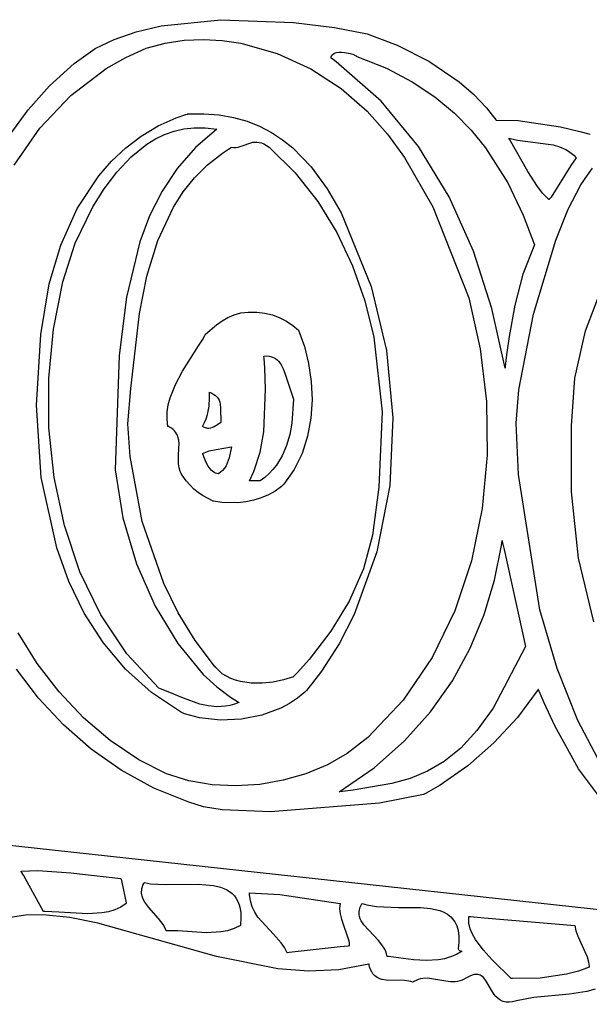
# Model space of a CAD drawing. Extents: x 21.3 to 51.6, y -34 to 34.1.
# Tile 73 of 117: x 39.5 to 40.6, y 6.1 to 7.9. Entities that reach past the tile are written whole.
import ezdxf

# ---------------------------------------------------------------- set-up
doc = ezdxf.new("R2010")
doc.units = 0

msp = doc.modelspace()

# ---------------------------------------------------------------- linework, layer by layer
at = {"layer": 'Layer 1', "color": 7, "linetype": 'CONTINUOUS'}
for p, q in [((39.79692, 7.915952), (39.906693, 7.927166)), ((39.906693, 7.927166), (40.039668, 7.922075)), ((40.039668, 7.922075), (40.11487, 7.912625)), ((39.710306, 7.890967), (39.750721, 7.905022)), ((39.750721, 7.905022), (39.79692, 7.915952)), ((40.11487, 7.912625), (40.175257, 7.901139)), ((39.67567, 7.874102), (39.710306, 7.890967)), ((39.769391, 7.87458), (39.804245, 7.883996)), ((39.804245, 7.883996), (39.839288, 7.88938)), ((39.839288, 7.88938), (39.874302, 7.891001)), ((39.874302, 7.891001), (39.909068, 7.889125)), ((39.909068, 7.889125), (39.943369, 7.884018)), ((39.943369, 7.884018), (40.009705, 7.865184)), ((40.175257, 7.901139), (40.230304, 7.880459)), ((39.636813, 7.846779), (39.67567, 7.874102)), ((39.731831, 7.857778), (39.769391, 7.87458)), ((40.114732, 7.865328), (40.116586, 7.866046)), ((40.116586, 7.866046), (40.118628, 7.866616)), ((40.118628, 7.866616), (40.123177, 7.867332)), ((40.123177, 7.867332), (40.128177, 7.867513)), ((40.128177, 7.867513), (40.133427, 7.867197)), ((40.133427, 7.867197), (40.143872, 7.865216)), ((40.230304, 7.880459), (40.288118, 7.851137)), ((39.695969, 7.837341), (39.731831, 7.857778)), ((40.009705, 7.865184), (40.071565, 7.836633)), ((40.10898, 7.857671), (40.109032, 7.858543)), ((40.109018, 7.856755), (40.10898, 7.857671)), ((40.109032, 7.858543), (40.109173, 7.85937)), ((40.109096, 7.856699), (40.109052, 7.85673)), ((40.109185, 7.856635), (40.109096, 7.856699)), ((40.109173, 7.85937), (40.109399, 7.860153)), ((40.109894, 7.856128), (40.109185, 7.856635)), ((40.109399, 7.860153), (40.109707, 7.860893)), ((40.109707, 7.860893), (40.110093, 7.86159)), ((40.112719, 7.854091), (40.109894, 7.856128)), ((40.110093, 7.86159), (40.110554, 7.862246)), ((40.110554, 7.862246), (40.111088, 7.86286)), ((40.111088, 7.86286), (40.111691, 7.863433)), ((40.111691, 7.863433), (40.113092, 7.864459)), ((40.118329, 7.84998), (40.112719, 7.854091)), ((40.113092, 7.864459), (40.114732, 7.865328)), ((40.200564, 7.777699), (40.118329, 7.84998)), ((40.143872, 7.865216), (40.148663, 7.863625)), ((40.148663, 7.863625), (40.152897, 7.861683)), ((40.152897, 7.861683), (40.154743, 7.860592)), ((40.154743, 7.860592), (40.155587, 7.860018)), ((40.155587, 7.860018), (40.155988, 7.859725)), ((40.155988, 7.859725), (40.156183, 7.859576)), ((40.156183, 7.859576), (40.156231, 7.859539)), ((40.156256, 7.859525), (40.210353, 7.83811)), ((40.288118, 7.851137), (40.344191, 7.812873)), ((39.591716, 7.805566), (39.636813, 7.846779)), ((39.630704, 7.787708), (39.695969, 7.837341)), ((40.071565, 7.836633), (40.127207, 7.800503)), ((40.210353, 7.83811), (40.257939, 7.813215)), ((40.257939, 7.813215), (40.299492, 7.785502)), ((40.344191, 7.812873), (40.370167, 7.790294)), ((39.55269, 7.761414), (39.591716, 7.805566)), ((40.127207, 7.800503), (40.174887, 7.758929)), ((39.574214, 7.728033), (39.630704, 7.787708)), ((40.26931, 7.694426), (40.200564, 7.777699)), ((40.299492, 7.785502), (40.335491, 7.75563)), ((40.370167, 7.790294), (40.394017, 7.765367)), ((39.519571, 7.716519), (39.55269, 7.761414)), ((40.174887, 7.758929), (40.21247, 7.71673)), ((40.394017, 7.765367), (40.404969, 7.752011)), ((39.791023, 7.731938), (39.824613, 7.746981)), ((39.824613, 7.746981), (39.842405, 7.753134)), ((39.842405, 7.753134), (39.844677, 7.753836)), ((39.844677, 7.753836), (39.844961, 7.753923)), ((39.844961, 7.753923), (39.845104, 7.753966)), ((39.845156, 7.753976), (39.87515, 7.75451)), ((39.87515, 7.75451), (39.903321, 7.752373)), ((39.903321, 7.752373), (39.929746, 7.747714)), ((39.929746, 7.747714), (39.954501, 7.740679)), ((39.954501, 7.740679), (39.977666, 7.731417)), ((40.335491, 7.75563), (40.366415, 7.724258)), ((40.404969, 7.752011), (40.410171, 7.745108)), ((40.410171, 7.745108), (40.411442, 7.743359)), ((40.411442, 7.743359), (40.411758, 7.74292)), ((40.411758, 7.74292), (40.411917, 7.742867)), ((40.411917, 7.742867), (40.452572, 7.74175)), ((40.452572, 7.74175), (40.530441, 7.73028)), ((39.526695, 7.660282), (39.574214, 7.728033)), ((39.760054, 7.713486), (39.791023, 7.731938)), ((39.803059, 7.716092), (39.82041, 7.72233)), ((39.82041, 7.72233), (39.838566, 7.726643)), ((39.838566, 7.726643), (39.857541, 7.728872)), ((39.857541, 7.728872), (39.877344, 7.728856)), ((39.899298, 7.726199), (39.859619, 7.692318)), ((39.877344, 7.728856), (39.899298, 7.726199)), ((39.977666, 7.731417), (39.999315, 7.720076)), ((40.366415, 7.724258), (40.392742, 7.692046)), ((40.530441, 7.73028), (40.565937, 7.721816)), ((40.565937, 7.721816), (40.58245, 7.717315)), ((39.731657, 7.691915), (39.760054, 7.713486)), ((39.770734, 7.698492), (39.786505, 7.708093)), ((39.786505, 7.708093), (39.803059, 7.716092)), ((39.999315, 7.720076), (40.019528, 7.706802)), ((40.019528, 7.706802), (40.03838, 7.691744)), ((40.21247, 7.71673), (40.243968, 7.674285)), ((40.435408, 7.709534), (40.451208, 7.705866)), ((40.435455, 7.709464), (40.435419, 7.709518)), ((40.435527, 7.709355), (40.435455, 7.709464)), ((40.436672, 7.707619), (40.435527, 7.709355)), ((40.470184, 7.648622), (40.436672, 7.707619)), ((40.451208, 7.705866), (40.48428, 7.701856)), ((40.58245, 7.717315), (40.584449, 7.716748)), ((39.705786, 7.667516), (39.731657, 7.691915)), ((39.7415, 7.67513), (39.770734, 7.698492)), ((39.859619, 7.692318), (39.826158, 7.654169)), ((39.90931, 7.682242), (39.924254, 7.691995)), ((39.924254, 7.691995), (39.925219, 7.692581)), ((39.925219, 7.692581), (39.92546, 7.692728)), ((39.92546, 7.692728), (39.925581, 7.692801)), ((39.925581, 7.692801), (39.925642, 7.692837)), ((39.925689, 7.692864), (39.929952, 7.692439)), ((39.929952, 7.692439), (39.934059, 7.692622)), ((39.934059, 7.692622), (39.938043, 7.693295)), ((39.938043, 7.693295), (39.945774, 7.695654)), ((39.945774, 7.695654), (39.961205, 7.701166)), ((39.961205, 7.701166), (39.964877, 7.701971)), ((39.964877, 7.701971), (39.968662, 7.702424)), ((39.968662, 7.702424), (39.972585, 7.702438)), ((39.972585, 7.702438), (39.97667, 7.701925)), ((39.97667, 7.701925), (39.980943, 7.700799)), ((39.980943, 7.700799), (39.985428, 7.698971)), ((39.985428, 7.698971), (39.990149, 7.696356)), ((39.990149, 7.696356), (39.995132, 7.692865)), ((39.995132, 7.692865), (40.042995, 7.645772)), ((40.03838, 7.691744), (40.072312, 7.656865)), ((40.32552, 7.601956), (40.26931, 7.694426)), ((40.392742, 7.692046), (40.433521, 7.627743)), ((40.48428, 7.701856), (40.516739, 7.697125)), ((40.516739, 7.697125), (40.52863, 7.693726)), ((40.52863, 7.693726), (40.539765, 7.688891)), ((40.539765, 7.688891), (40.54499, 7.685818)), ((40.54499, 7.685818), (40.549956, 7.682246)), ((39.682392, 7.640579), (39.705786, 7.667516)), ((39.715269, 7.647295), (39.7415, 7.67513)), ((39.882072, 7.660768), (39.90931, 7.682242)), ((40.243968, 7.674285), (40.295716, 7.583606)), ((40.559018, 7.67342), (40.549089, 7.659626)), ((40.549956, 7.682246), (40.55464, 7.678129)), ((40.55464, 7.678129), (40.559018, 7.67342)), ((39.826158, 7.654169), (39.798364, 7.612264)), ((39.858164, 7.636871), (39.882072, 7.660768)), ((40.072312, 7.656865), (40.101729, 7.61662)), ((40.549089, 7.659626), (40.513028, 7.60152)), ((40.579672, 7.641857), (40.589124, 7.65471)), ((39.642847, 7.580248), (39.682392, 7.640579)), ((39.691951, 7.616276), (39.715269, 7.647295)), ((39.837338, 7.610794), (39.858164, 7.636871)), ((40.042995, 7.645772), (40.084329, 7.593276)), ((40.487884, 7.620603), (40.470184, 7.648622)), ((40.567438, 7.62369), (40.579672, 7.641857)), ((39.671457, 7.583362), (39.691951, 7.616276)), ((40.101729, 7.61662), (40.127249, 7.57219)), ((40.433521, 7.627743), (40.461658, 7.567998)), ((40.49789, 7.608099), (40.487884, 7.620603)), ((40.544545, 7.579117), (40.567438, 7.62369)), ((39.798364, 7.612264), (39.775691, 7.567115)), ((39.819346, 7.582781), (39.837338, 7.610794)), ((40.370146, 7.502084), (40.32552, 7.601956)), ((40.509017, 7.597031), (40.49789, 7.608099)), ((40.509083, 7.597099), (40.509034, 7.597047)), ((40.509278, 7.597307), (40.509083, 7.597099)), ((40.51005, 7.598141), (40.509278, 7.597307)), ((40.513028, 7.60152), (40.51005, 7.598141)), ((39.61264, 7.513245), (39.642847, 7.580248)), ((39.63858, 7.516999), (39.671457, 7.583362)), ((39.790877, 7.521921), (39.819346, 7.582781)), ((40.084329, 7.593276), (40.119273, 7.536125)), ((40.295716, 7.583606), (40.361798, 7.416475)), ((40.521566, 7.522085), (40.544545, 7.579117)), ((39.775691, 7.567115), (39.757588, 7.519236)), ((40.127249, 7.57219), (40.182632, 7.43731)), ((40.461658, 7.567998), (40.482632, 7.513699)), ((40.119273, 7.536125), (40.147964, 7.475067)), ((39.591389, 7.44189), (39.61264, 7.513245)), ((39.616326, 7.44587), (39.63858, 7.516999)), ((39.757588, 7.519236), (39.732903, 7.417336)), ((39.770777, 7.456239), (39.790877, 7.521921)), ((40.482632, 7.513699), (40.461277, 7.459771)), ((40.480333, 7.386203), (40.521566, 7.522085)), ((40.404142, 7.396608), (40.370146, 7.502084)), ((40.147964, 7.475067), (40.17054, 7.41085)), ((39.757069, 7.387683), (39.770777, 7.456239)), ((40.461277, 7.459771), (40.446173, 7.403109)), ((39.575578, 7.349004), (39.591389, 7.44189)), ((39.598955, 7.358723), (39.616326, 7.44587)), ((40.182632, 7.43731), (40.210872, 7.319371)), ((40.576218, 7.355956), (40.61133, 7.44859)), ((39.732903, 7.417336), (39.719924, 7.310665)), ((40.361798, 7.416475), (40.382945, 7.322999)), ((40.17054, 7.41085), (40.187137, 7.344223)), ((40.428461, 7.287322), (40.404142, 7.396608)), ((40.446173, 7.403109), (40.435755, 7.345144)), ((39.740907, 7.249744), (39.757069, 7.387683)), ((39.908607, 7.374047), (39.919229, 7.380294)), ((39.919229, 7.380294), (39.930588, 7.385216)), ((39.930588, 7.385216), (39.942956, 7.388567)), ((39.942956, 7.388567), (39.956646, 7.390118)), ((39.956646, 7.390118), (39.972329, 7.390259)), ((39.972329, 7.390259), (39.98718, 7.388497)), ((39.98718, 7.388497), (40.001225, 7.384977)), ((40.001225, 7.384977), (40.014488, 7.379848)), ((40.014488, 7.379848), (40.026993, 7.373258)), ((40.4537, 7.247163), (40.480333, 7.386203)), ((39.878468, 7.349814), (39.898454, 7.366722)), ((39.898454, 7.366722), (39.908607, 7.374047)), ((40.026993, 7.373258), (40.038483, 7.365563)), ((40.038483, 7.365563), (40.049298, 7.356754)), ((39.567629, 7.219277), (39.575578, 7.349004)), ((39.590336, 7.268652), (39.598955, 7.358723)), ((39.872468, 7.33925), (39.875699, 7.344821)), ((39.875699, 7.344821), (39.877252, 7.347594)), ((39.877252, 7.347594), (39.878012, 7.348978)), ((39.878012, 7.348978), (39.878387, 7.349669)), ((39.878387, 7.349669), (39.878434, 7.349755)), ((39.878434, 7.349755), (39.878457, 7.349799)), ((40.049298, 7.356754), (40.059855, 7.32722)), ((40.187137, 7.344223), (40.202945, 7.206732)), ((40.435755, 7.345144), (40.431816, 7.316121)), ((40.556682, 7.268668), (40.576218, 7.355956)), ((39.836175, 7.281566), (39.865592, 7.328006)), ((39.865592, 7.328006), (39.872468, 7.33925)), ((40.059855, 7.32722), (40.067647, 7.295592)), ((39.719924, 7.310665), (39.712514, 7.100584)), ((39.985408, 7.309534), (39.990465, 7.309594)), ((39.985434, 7.309174), (39.985413, 7.309462)), ((39.985519, 7.30802), (39.985434, 7.309174)), ((39.985688, 7.305707), (39.985519, 7.30802)), ((39.986941, 7.28695), (39.985688, 7.305707)), ((39.990465, 7.309594), (39.995075, 7.309115)), ((39.995075, 7.309115), (39.999264, 7.308132)), ((39.999264, 7.308132), (40.003061, 7.306679)), ((40.003061, 7.306679), (40.006492, 7.30479)), ((40.210872, 7.319371), (40.22236, 7.196111)), ((40.382945, 7.322999), (40.394261, 7.226103)), ((40.431816, 7.316121), (40.430079, 7.301678)), ((40.006492, 7.30479), (40.009585, 7.3025)), ((40.009585, 7.3025), (40.012368, 7.299842)), ((40.012368, 7.299842), (40.014867, 7.296852)), ((40.014867, 7.296852), (40.017112, 7.293564)), ((40.017112, 7.293564), (40.020944, 7.286229)), ((40.067647, 7.295592), (40.072402, 7.262569)), ((40.428475, 7.287421), (40.428469, 7.287365)), ((40.428487, 7.287533), (40.428475, 7.287421)), ((40.428512, 7.287757), (40.428487, 7.287533)), ((40.428561, 7.288205), (40.428512, 7.287757)), ((40.428659, 7.289101), (40.428561, 7.288205)), ((40.428857, 7.290893), (40.428659, 7.289101)), ((40.429257, 7.294483), (40.428857, 7.290893)), ((40.430079, 7.301678), (40.429257, 7.294483)), ((39.823068, 7.25738), (39.836175, 7.281566)), ((39.988582, 7.248436), (39.986941, 7.28695)), ((40.020944, 7.286229), (40.024085, 7.278114)), ((40.024085, 7.278114), (40.039577, 7.230365)), ((39.590674, 7.177365), (39.590336, 7.268652)), ((39.813126, 7.232486), (39.823068, 7.25738)), ((40.072402, 7.262569), (40.073847, 7.228847)), ((40.550296, 7.181106), (40.556682, 7.268668)), ((39.735656, 7.184763), (39.740907, 7.249744)), ((39.884917, 7.217398), (39.885735, 7.233555)), ((39.885408, 7.242865), (39.889904, 7.241159)), ((39.885414, 7.242759), (39.88541, 7.242823)), ((39.885475, 7.241735), (39.885414, 7.242759)), ((39.885735, 7.233555), (39.885475, 7.241735)), ((39.889904, 7.241159), (39.893704, 7.239128)), ((39.893704, 7.239128), (39.896864, 7.236794)), ((39.896864, 7.236794), (39.899443, 7.234178)), ((39.899443, 7.234178), (39.901499, 7.231301)), ((39.985198, 7.170479), (39.988582, 7.248436)), ((40.44897, 7.186183), (40.4537, 7.247163)), ((39.576566, 7.086429), (39.567629, 7.219277)), ((39.807918, 7.206834), (39.809832, 7.219758)), ((39.809832, 7.219758), (39.813126, 7.232486)), ((39.882007, 7.201824), (39.884917, 7.217398)), ((39.901499, 7.231301), (39.90309, 7.228185)), ((39.90309, 7.228185), (39.904274, 7.224849)), ((39.904274, 7.224849), (39.905109, 7.221317)), ((39.905109, 7.221317), (39.905963, 7.213746)), ((40.039577, 7.230365), (40.036864, 7.186225)), ((40.073847, 7.228847), (40.07171, 7.195126)), ((40.394261, 7.226103), (40.395483, 7.127653)), ((39.807581, 7.193708), (39.807918, 7.206834)), ((39.879652, 7.194371), (39.882007, 7.201824)), ((39.905963, 7.213746), (39.906242, 7.18731)), ((40.202945, 7.206732), (40.196488, 7.068581)), ((39.739994, 7.124678), (39.735656, 7.184763)), ((39.809016, 7.180374), (39.807581, 7.193708)), ((39.80911, 7.180325), (39.809045, 7.180353)), ((39.80924, 7.180269), (39.80911, 7.180325)), ((39.810261, 7.179812), (39.80924, 7.180269)), ((39.812204, 7.17886), (39.810261, 7.179812)), ((39.815704, 7.176813), (39.812204, 7.17886)), ((39.872908, 7.180365), (39.876634, 7.187202)), ((39.873022, 7.180268), (39.872936, 7.18034)), ((39.873367, 7.179985), (39.873022, 7.180268)), ((39.874778, 7.178978), (39.873367, 7.179985)), ((39.876237, 7.17816), (39.874778, 7.178978)), ((39.876634, 7.187202), (39.879652, 7.194371)), ((39.893986, 7.179252), (39.890682, 7.177936)), ((39.900388, 7.182859), (39.893986, 7.179252)), ((39.906242, 7.18731), (39.900388, 7.182859)), ((40.036864, 7.186225), (40.033058, 7.165082)), ((40.07171, 7.195126), (40.065717, 7.162102)), ((40.22236, 7.196111), (40.216618, 7.071566)), ((40.452897, 7.09177), (40.44897, 7.186183)), ((40.550587, 7.05997), (40.550296, 7.181106)), ((39.600176, 7.086571), (39.590674, 7.177365)), ((39.818719, 7.174582), (39.815704, 7.176813)), ((39.821282, 7.172177), (39.818719, 7.174582)), ((39.823429, 7.16961), (39.821282, 7.172177)), ((39.825191, 7.166891), (39.823429, 7.16961)), ((39.826603, 7.164031), (39.825191, 7.166891)), ((39.827699, 7.161041), (39.826603, 7.164031)), ((39.829078, 7.154712), (39.827699, 7.161041)), ((39.877739, 7.177524), (39.876237, 7.17816)), ((39.879279, 7.177061), (39.877739, 7.177524)), ((39.880851, 7.176762), (39.879279, 7.177061)), ((39.882451, 7.176618), (39.880851, 7.176762)), ((39.884073, 7.176622), (39.882451, 7.176618)), ((39.887364, 7.177036), (39.884073, 7.176622)), ((39.890682, 7.177936), (39.887364, 7.177036)), ((39.97834, 7.132796), (39.985198, 7.170479)), ((40.033058, 7.165082), (40.02725, 7.144949)), ((40.065717, 7.162102), (40.055597, 7.130474)), ((39.829597, 7.147991), (39.829078, 7.154712)), ((39.829526, 7.140964), (39.829597, 7.147991)), ((39.897798, 7.138098), (39.925687, 7.142865)), ((39.925687, 7.142865), (39.921756, 7.122406)), ((40.02725, 7.144949), (40.019163, 7.126117)), ((39.761948, 7.00552), (39.739994, 7.124678)), ((39.828695, 7.126334), (39.829526, 7.140964)), ((39.828746, 7.11151), (39.828695, 7.126334)), ((39.872908, 7.130365), (39.878719, 7.133083)), ((39.872934, 7.130299), (39.872918, 7.130339)), ((39.87319, 7.129653), (39.872934, 7.130299)), ((39.875272, 7.124199), (39.87319, 7.129653)), ((39.878719, 7.133083), (39.884846, 7.135185)), ((39.884846, 7.135185), (39.897798, 7.138098)), ((39.966816, 7.097149), (39.97834, 7.132796)), ((40.019163, 7.126117), (40.008521, 7.108881)), ((40.055597, 7.130474), (40.041076, 7.100939)), ((40.395483, 7.127653), (40.386349, 7.029512)), ((39.829778, 7.10424), (39.828746, 7.11151)), ((39.880051, 7.112634), (39.875272, 7.124199)), ((39.883025, 7.107079), (39.880051, 7.112634)), ((39.886576, 7.102046), (39.883025, 7.107079)), ((39.915901, 7.107879), (39.912992, 7.103412)), ((39.91828, 7.112561), (39.915901, 7.107879)), ((39.921756, 7.122406), (39.91828, 7.112561)), ((40.008521, 7.108881), (40.002155, 7.100952)), ((39.712514, 7.100584), (39.72653, 7.012266)), ((39.831841, 7.097179), (39.829778, 7.10424)), ((39.833343, 7.093754), (39.831841, 7.097179)), ((39.835204, 7.090413), (39.833343, 7.093754)), ((39.842709, 7.080448), (39.835204, 7.090413)), ((39.888611, 7.099813), (39.886576, 7.102046)), ((39.890842, 7.097814), (39.888611, 7.099813)), ((39.893287, 7.096085), (39.890842, 7.097814)), ((39.895962, 7.094661), (39.893287, 7.096085)), ((39.898886, 7.093576), (39.895962, 7.094661)), ((39.902076, 7.092865), (39.898886, 7.093576)), ((39.90213, 7.092901), (39.90209, 7.092874)), ((39.902288, 7.093011), (39.90213, 7.092901)), ((39.902912, 7.093456), (39.902288, 7.093011)), ((39.905287, 7.095288), (39.902912, 7.093456)), ((39.90948, 7.099201), (39.905287, 7.095288)), ((39.912992, 7.103412), (39.90948, 7.099201)), ((39.959018, 7.080365), (39.966816, 7.097149)), ((39.995046, 7.093532), (39.987161, 7.086657)), ((40.002155, 7.100952), (39.995046, 7.093532)), ((40.041076, 7.100939), (40.021882, 7.074196)), ((40.491973, 6.843476), (40.452897, 7.09177)), ((39.605027, 6.957009), (39.576566, 7.086429)), ((39.619047, 6.99798), (39.600176, 7.086571)), ((39.849852, 7.072115), (39.842709, 7.080448)), ((39.856989, 7.065035), (39.849852, 7.072115)), ((39.959606, 7.080365), (39.959046, 7.080365)), ((39.975628, 7.080365), (39.959606, 7.080365)), ((39.978137, 7.080365), (39.975628, 7.080365)), ((39.97839, 7.080365), (39.978137, 7.080365)), ((39.978449, 7.080365), (39.97839, 7.080365)), ((39.987161, 7.086657), (39.978463, 7.080365)), ((40.01914, 7.071084), (40.017565, 7.069676)), ((40.021882, 7.074196), (40.01914, 7.071084)), ((40.216618, 7.071566), (40.19317, 6.949774)), ((39.864464, 7.058889), (39.856989, 7.065035)), ((39.87262, 7.053358), (39.864464, 7.058889)), ((39.892352, 7.042865), (39.87262, 7.053358)), ((39.993669, 7.054502), (39.980545, 7.04895)), ((40.006049, 7.061403), (39.993669, 7.054502)), ((40.017565, 7.069676), (40.006049, 7.061403)), ((40.196488, 7.068581), (40.184783, 6.980674)), ((40.563193, 6.938366), (40.550587, 7.05997)), ((39.89242, 7.042852), (39.892361, 7.042863)), ((39.89289, 7.042768), (39.89242, 7.042852)), ((39.90796, 7.040678), (39.89289, 7.042768)), ((39.937908, 7.040177), (39.90796, 7.040678)), ((39.952544, 7.04181), (39.937908, 7.040177)), ((39.966797, 7.044727), (39.952544, 7.04181)), ((39.980545, 7.04895), (39.966797, 7.044727)), ((40.386349, 7.029512), (40.366599, 6.933546)), ((39.647493, 6.9133), (39.619047, 6.99798)), ((39.72653, 7.012266), (39.751636, 6.927883)), ((39.801713, 6.891523), (39.761948, 7.00552)), ((40.184783, 6.980674), (40.168269, 6.918621)), ((40.409051, 6.897909), (40.421651, 6.961817)), ((40.421651, 6.961817), (40.422795, 6.969818)), ((40.422795, 6.969818), (40.422863, 6.970318)), ((40.422863, 6.970318), (40.422897, 6.970568)), ((40.422897, 6.970568), (40.422906, 6.970631)), ((40.42291, 6.970636), (40.422925, 6.970568)), ((40.422925, 6.970568), (40.422999, 6.970231)), ((40.422999, 6.970231), (40.42332, 6.968785)), ((40.42332, 6.968785), (40.426608, 6.953934)), ((39.627403, 6.89563), (39.605027, 6.957009)), ((40.19317, 6.949774), (40.151539, 6.834773)), ((40.426608, 6.953934), (40.465963, 6.776199)), ((39.751636, 6.927883), (39.785895, 6.850092)), ((40.366599, 6.933546), (40.33597, 6.841619)), ((40.591644, 6.82157), (40.563193, 6.938366)), ((39.68572, 6.834241), (39.647493, 6.9133)), ((40.168269, 6.918621), (40.142179, 6.859533)), ((39.65565, 6.837565), (39.627403, 6.89563)), ((39.828312, 6.83789), (39.801713, 6.891523)), ((40.390087, 6.834675), (40.409051, 6.897909)), ((40.142179, 6.859533), (40.108327, 6.803961)), ((39.690097, 6.78363), (39.65565, 6.837565)), ((39.785895, 6.850092), (39.827366, 6.781547)), ((39.859411, 6.787264), (39.828312, 6.83789)), ((40.33597, 6.841619), (40.2942, 6.755596)), ((40.523768, 6.735454), (40.491973, 6.843476)), ((39.733934, 6.762511), (39.68572, 6.834241)), ((40.151539, 6.834773), (40.123755, 6.78108)), ((40.364419, 6.77282), (40.390087, 6.834675)), ((39.569385, 6.744877), (39.534428, 6.801223)), ((40.108327, 6.803961), (40.068523, 6.752453)), ((39.731074, 6.734645), (39.690097, 6.78363)), ((39.827366, 6.781547), (39.874112, 6.724902)), ((39.895024, 6.740217), (39.859411, 6.787264)), ((40.123755, 6.78108), (40.091246, 6.730598)), ((40.331707, 6.713046), (40.364419, 6.77282)), ((40.465963, 6.776199), (40.4063, 6.662678)), ((39.609556, 6.69255), (39.569385, 6.744877)), ((39.792341, 6.69982), (39.733934, 6.762511)), ((40.068523, 6.752453), (40.046957, 6.728395)), ((40.2942, 6.755596), (40.241028, 6.67734)), ((39.571507, 6.681138), (39.530891, 6.734543)), ((39.778911, 6.691429), (39.731074, 6.734645)), ((39.895263, 6.739906), (39.895024, 6.740217)), ((39.89658, 6.738148), (39.895263, 6.739906)), ((39.902423, 6.731676), (39.89658, 6.738148)), ((39.909121, 6.726075), (39.902423, 6.731676)), ((40.046957, 6.728395), (40.04143, 6.722569)), ((40.091246, 6.730598), (40.073202, 6.70672)), ((40.561793, 6.640071), (40.523768, 6.735454)), ((39.874112, 6.724902), (39.898856, 6.701871)), ((39.916579, 6.721311), (39.909121, 6.726075)), ((39.924702, 6.717352), (39.916579, 6.721311)), ((39.933395, 6.714164), (39.924702, 6.717352)), ((39.942563, 6.711716), (39.933395, 6.714164)), ((39.961949, 6.708904), (39.942563, 6.711716)), ((39.9821, 6.708654), (39.961949, 6.708904)), ((40.00226, 6.710702), (39.9821, 6.708654)), ((40.02167, 6.714786), (40.00226, 6.710702)), ((40.039573, 6.720643), (40.02167, 6.714786)), ((40.039693, 6.720764), (40.039606, 6.720674)), ((40.040041, 6.721125), (40.039693, 6.720764)), ((40.04143, 6.722569), (40.040041, 6.721125)), ((40.291611, 6.656058), (40.331707, 6.713046)), ((39.654384, 6.645062), (39.609556, 6.69255)), ((39.833937, 6.654799), (39.778911, 6.691429)), ((39.792453, 6.699774), (39.792402, 6.699792)), ((39.792557, 6.699737), (39.792453, 6.699774)), ((39.795879, 6.698522), (39.792557, 6.699737)), ((39.809434, 6.69306), (39.795879, 6.698522)), ((39.837769, 6.680869), (39.809434, 6.69306)), ((39.898856, 6.701871), (39.924192, 6.682812)), ((40.060841, 6.691989), (40.047305, 6.680979)), ((40.063728, 6.695148), (40.060841, 6.691989)), ((40.073202, 6.70672), (40.063728, 6.695148)), ((40.489458, 6.696852), (40.451106, 6.645859)), ((40.489596, 6.696984), (40.489458, 6.696852)), ((40.489738, 6.696644), (40.489596, 6.696984)), ((40.490874, 6.693927), (40.489738, 6.696644)), ((40.50011, 6.672395), (40.490874, 6.693927)), ((39.617324, 6.631996), (39.571507, 6.681138)), ((39.867618, 6.670329), (39.837769, 6.680869)), ((39.924192, 6.682812), (39.937006, 6.674874)), ((39.939574, 6.673418), (39.931287, 6.67024)), ((39.937006, 6.674874), (39.938613, 6.67396)), ((39.938613, 6.67396), (39.939416, 6.673509)), ((39.939416, 6.673509), (39.939517, 6.673453)), ((39.939517, 6.673453), (39.939567, 6.673425)), ((40.047305, 6.680979), (40.032431, 6.671224)), ((40.241028, 6.67734), (40.176193, 6.608718)), ((40.519525, 6.630454), (40.50011, 6.672395)), ((39.837202, 6.653332), (39.833937, 6.654799)), ((39.883066, 6.666932), (39.867618, 6.670329)), ((39.898838, 6.665451), (39.883066, 6.666932)), ((39.914918, 6.666386), (39.898838, 6.665451)), ((39.923067, 6.667917), (39.914918, 6.666386)), ((39.931287, 6.67024), (39.923067, 6.667917)), ((40.016393, 6.662755), (39.981528, 6.649805)), ((40.032431, 6.671224), (40.016393, 6.662755)), ((40.24379, 6.602559), (40.291611, 6.656058)), ((40.4063, 6.662678), (40.376724, 6.621718)), ((39.703313, 6.60323), (39.654384, 6.645062)), ((39.839454, 6.652551), (39.837202, 6.653332)), ((39.848564, 6.649681), (39.839454, 6.652551)), ((39.867202, 6.645139), (39.848564, 6.649681)), ((39.905534, 6.640743), (39.867202, 6.645139)), ((39.944109, 6.642383), (39.905534, 6.640743)), ((39.981528, 6.649805), (39.944109, 6.642383)), ((40.451106, 6.645859), (40.407562, 6.598834)), ((40.604591, 6.558742), (40.561793, 6.640071)), ((39.668104, 6.587708), (39.617324, 6.631996)), ((40.376724, 6.621718), (40.346957, 6.589614)), ((40.563399, 6.551635), (40.519525, 6.630454)), ((39.755788, 6.56787), (39.703313, 6.60323)), ((40.176193, 6.608718), (40.138156, 6.579278)), ((40.187904, 6.553253), (40.24379, 6.602559)), ((39.723612, 6.548863), (39.668104, 6.587708)), ((40.346957, 6.589614), (40.316728, 6.565103)), ((40.407562, 6.598834), (40.359941, 6.556979)), ((39.806441, 6.542317), (39.755788, 6.56787)), ((40.138156, 6.579278), (40.102051, 6.558858)), ((40.316728, 6.565103), (40.285765, 6.546927)), ((39.783612, 6.516051), (39.723612, 6.548863)), ((40.102051, 6.558858), (40.062779, 6.542473)), ((40.123613, 6.508842), (40.187904, 6.553253)), ((40.285765, 6.546927), (40.253797, 6.533826)), ((40.359941, 6.556979), (40.309359, 6.521495)), ((40.616432, 6.48064), (40.563399, 6.551635)), ((39.84754, 6.529459), (39.806441, 6.542317)), ((39.890379, 6.522074), (39.84754, 6.529459)), ((40.021158, 6.530362), (39.978006, 6.522766)), ((40.062779, 6.542473), (40.021158, 6.530362)), ((40.253797, 6.533826), (40.220554, 6.524538)), ((39.847868, 6.489864), (39.783612, 6.516051)), ((39.934141, 6.519923), (39.890379, 6.522074)), ((39.978006, 6.522766), (39.934141, 6.519923)), ((40.130084, 6.509738), (40.12523, 6.509064)), ((40.149155, 6.512366), (40.130084, 6.509738)), ((40.220554, 6.524538), (40.149155, 6.512366)), ((40.309359, 6.521495), (40.283307, 6.506518)), ((38.734559, 6.49682), (42.197966, 6.118936)), ((40.123706, 6.508851), (40.12363, 6.508841)), ((40.124011, 6.508894), (40.123706, 6.508851)), ((40.12523, 6.509064), (40.124011, 6.508894)), ((40.278361, 6.503948), (40.197773, 6.488132)), ((40.278587, 6.504039), (40.278361, 6.503948)), ((40.278793, 6.504146), (40.278587, 6.504039)), ((40.279204, 6.504359), (40.278793, 6.504146)), ((40.280025, 6.504787), (40.279204, 6.504359)), ((40.283307, 6.506518), (40.280025, 6.504787)), ((39.87428, 6.481827), (39.847868, 6.489864)), ((39.908812, 6.476382), (39.87428, 6.481827)), ((39.997372, 6.472674), (39.908812, 6.476382)), ((40.197773, 6.488132), (39.997372, 6.472674)), ((39.53958, 6.3637), (39.570571, 6.364892)), ((39.539601, 6.363657), (39.53958, 6.363695)), ((39.539892, 6.363132), (39.539601, 6.363657)), ((39.543925, 6.355881), (39.539892, 6.363132)), ((39.57849, 6.293738), (39.543925, 6.355881)), ((39.570571, 6.364892), (39.630749, 6.360584)), ((39.630749, 6.360584), (39.722908, 6.34981)), ((39.722915, 6.349778), (39.722944, 6.349637)), ((39.722944, 6.349637), (39.723071, 6.349041)), ((39.723071, 6.349041), (39.724326, 6.343126)), ((39.724326, 6.343126), (39.732338, 6.30536)), ((39.761009, 6.328611), (39.761487, 6.331601)), ((39.761487, 6.331601), (39.762294, 6.334666)), ((39.762294, 6.334666), (39.763446, 6.337811)), ((39.763446, 6.337811), (39.764963, 6.341043)), ((39.764963, 6.341043), (39.765864, 6.342693)), ((39.765864, 6.342693), (39.765924, 6.342797)), ((39.765924, 6.342797), (39.765954, 6.342849)), ((39.765964, 6.342864), (39.777499, 6.34048)), ((39.777499, 6.34048), (39.804349, 6.338893)), ((39.804349, 6.338893), (39.864619, 6.339685)), ((39.864619, 6.339685), (39.893154, 6.337054)), ((39.893154, 6.337054), (39.905952, 6.333886)), ((39.905952, 6.333886), (39.91185, 6.331702)), ((39.91185, 6.331702), (39.917363, 6.329065)), ((39.917363, 6.329065), (39.922453, 6.325937)), ((39.760841, 6.325692), (39.761009, 6.328611)), ((39.760964, 6.322838), (39.760841, 6.325692)), ((39.761359, 6.320043), (39.760964, 6.322838)), ((39.762009, 6.317302), (39.761359, 6.320043)), ((39.764, 6.311962), (39.762009, 6.317302)), ((39.766788, 6.306775), (39.764, 6.311962)), ((39.922453, 6.325937), (39.927083, 6.322279)), ((39.927083, 6.322279), (39.931213, 6.31805)), ((39.931213, 6.31805), (39.934805, 6.313213)), ((39.934805, 6.313213), (39.937822, 6.307728)), ((39.959018, 6.32342), (40.014851, 6.320314)), ((39.959025, 6.323167), (39.959019, 6.323369)), ((39.959053, 6.322361), (39.959025, 6.323167)), ((39.95913, 6.320765), (39.959053, 6.322361)), ((39.960778, 6.308766), (39.95913, 6.320765)), ((40.014851, 6.320314), (40.125687, 6.303975)), ((39.580335, 6.290421), (39.57849, 6.293738)), ((39.72261, 6.297372), (39.711741, 6.292445)), ((39.732632, 6.303975), (39.72261, 6.297372)), ((39.732338, 6.30536), (39.732618, 6.304041)), ((39.732618, 6.304041), (39.732632, 6.303975)), ((39.774172, 6.296691), (39.766788, 6.306775)), ((39.792049, 6.27649), (39.774172, 6.296691)), ((39.937822, 6.307728), (39.940225, 6.301556)), ((39.940225, 6.301556), (39.941976, 6.294658)), ((39.941976, 6.294658), (39.943036, 6.286994)), ((39.964063, 6.297982), (39.960778, 6.308766)), ((39.968718, 6.288218), (39.964063, 6.297982)), ((40.124745, 6.299485), (40.124466, 6.29488)), ((40.124466, 6.29488), (40.124765, 6.290172)), ((40.125687, 6.303975), (40.124745, 6.299485)), ((40.16105, 6.29264), (40.162499, 6.297194)), ((40.162499, 6.297194), (40.164769, 6.301947)), ((40.164769, 6.301947), (40.165472, 6.303168)), ((40.165472, 6.303168), (40.165845, 6.303784)), ((40.165845, 6.303784), (40.16594, 6.303938)), ((40.165967, 6.303974), (40.174282, 6.30144)), ((40.174282, 6.30144), (40.192424, 6.298283)), ((40.192424, 6.298283), (40.23241, 6.29681)), ((40.23241, 6.29681), (40.272874, 6.296479)), ((40.272874, 6.296479), (40.291613, 6.294749)), ((40.291613, 6.294749), (40.308464, 6.290914)), ((39.547792, 6.282628), (39.484681, 6.273128)), ((39.579288, 6.283032), (39.547792, 6.282628)), ((39.628872, 6.278138), (39.579288, 6.283032)), ((39.580728, 6.289714), (39.580335, 6.290421)), ((39.580766, 6.289646), (39.580728, 6.289714)), ((39.580826, 6.289624), (39.580778, 6.289624)), ((39.581018, 6.289624), (39.580826, 6.289624)), ((39.581788, 6.289622), (39.581018, 6.289624)), ((39.583333, 6.289611), (39.581788, 6.289622)), ((39.60895, 6.288407), (39.583333, 6.289611)), ((39.662236, 6.285333), (39.60895, 6.288407)), ((39.680298, 6.268162), (39.628872, 6.278138)), ((39.68795, 6.286785), (39.662236, 6.285333)), ((39.700147, 6.288985), (39.68795, 6.286785)), ((39.711741, 6.292445), (39.700147, 6.288985)), ((39.800194, 6.265692), (39.792049, 6.27649)), ((39.943369, 6.278526), (39.942353, 6.263699)), ((39.943036, 6.286994), (39.943369, 6.278526)), ((39.974479, 6.279275), (39.968718, 6.288218)), ((40.003258, 6.247789), (39.974479, 6.279275)), ((40.124765, 6.290172), (40.125557, 6.285377)), ((40.125557, 6.285377), (40.128275, 6.275582)), ((40.128275, 6.275582), (40.141751, 6.235751)), ((40.160361, 6.288266), (40.16105, 6.29264)), ((40.16037, 6.284056), (40.160361, 6.288266)), ((40.161014, 6.279991), (40.16037, 6.284056)), ((40.162232, 6.276053), (40.161014, 6.279991)), ((40.163962, 6.272226), (40.162232, 6.276053)), ((40.308464, 6.290914), (40.315974, 6.287957)), ((40.315974, 6.287957), (40.32276, 6.284175)), ((40.32276, 6.284175), (40.32874, 6.279468)), ((40.32874, 6.279468), (40.331402, 6.276737)), ((40.331402, 6.276737), (40.333831, 6.273737)), ((40.361605, 6.272941), (40.361632, 6.278181)), ((40.361632, 6.278181), (40.361721, 6.2795)), ((40.361721, 6.2795), (40.361778, 6.28016)), ((40.361778, 6.28016), (40.361794, 6.280326)), ((40.361813, 6.280363), (40.361933, 6.280353)), ((40.361933, 6.280353), (40.362528, 6.280302)), ((40.362528, 6.280302), (40.36506, 6.280085)), ((40.36506, 6.280085), (40.390153, 6.277934)), ((40.390153, 6.277934), (40.556242, 6.263699)), ((39.898595, 6.206902), (39.680298, 6.268162)), ((39.803553, 6.25997), (39.800194, 6.265692)), ((39.806242, 6.253976), (39.803553, 6.25997)), ((39.930747, 6.258038), (39.918644, 6.254154)), ((39.942353, 6.263699), (39.930747, 6.258038)), ((40.168712, 6.264829), (40.163962, 6.272226)), ((40.195824, 6.236084), (40.168712, 6.264829)), ((40.333831, 6.273737), (40.336016, 6.270455)), ((40.336016, 6.270455), (40.337947, 6.266881)), ((40.337947, 6.266881), (40.339615, 6.263)), ((40.339615, 6.263), (40.342115, 6.254271)), ((40.362081, 6.267757), (40.361605, 6.272941)), ((40.364422, 6.25755), (40.362081, 6.267757)), ((40.36842, 6.247558), (40.364422, 6.25755)), ((40.556242, 6.263699), (40.558572, 6.253866)), ((39.806373, 6.253979), (39.806275, 6.253976)), ((39.806764, 6.25399), (39.806373, 6.253979)), ((39.808331, 6.254028), (39.806764, 6.25399)), ((39.814653, 6.254054), (39.808331, 6.254028)), ((39.827516, 6.253618), (39.814653, 6.254054)), ((39.880249, 6.250409), (39.827516, 6.253618)), ((39.906134, 6.25177), (39.880249, 6.250409)), ((39.918644, 6.254154), (39.906134, 6.25177)), ((40.01737, 6.231857), (40.003258, 6.247789)), ((40.342115, 6.254271), (40.343432, 6.244168)), ((40.343432, 6.244168), (40.343509, 6.233124)), ((40.373834, 6.237774), (40.36842, 6.247558)), ((40.558572, 6.253866), (40.562123, 6.244146)), ((40.562123, 6.244146), (40.579095, 6.206081)), ((40.023427, 6.223155), (40.01737, 6.231857)), ((40.028463, 6.213699), (40.023427, 6.223155)), ((40.125746, 6.224377), (40.031905, 6.214077)), ((40.140443, 6.22599), (40.125746, 6.224377)), ((40.141925, 6.226152), (40.140443, 6.22599)), ((40.141751, 6.235751), (40.142318, 6.230933)), ((40.142273, 6.226191), (40.141925, 6.226152)), ((40.142344, 6.226198), (40.142273, 6.226191)), ((40.142318, 6.230933), (40.142353, 6.226199)), ((40.202157, 6.228398), (40.195824, 6.236084)), ((40.207322, 6.220229), (40.202157, 6.228398)), ((40.343509, 6.233124), (40.342353, 6.220644)), ((40.342353, 6.220644), (40.342879, 6.219667)), ((40.387961, 6.218815), (40.373834, 6.237774)), ((40.011222, 6.184075), (39.898595, 6.206902)), ((40.028628, 6.213717), (40.028464, 6.213699)), ((40.031905, 6.214077), (40.028628, 6.213717)), ((40.209312, 6.215918), (40.207322, 6.220229)), ((40.210824, 6.211433), (40.209312, 6.215918)), ((40.211797, 6.206757), (40.210824, 6.211433)), ((40.212015, 6.206728), (40.211839, 6.206749)), ((40.21272, 6.206642), (40.212015, 6.206728)), ((40.214131, 6.206466), (40.21272, 6.206642)), ((40.260157, 6.200469), (40.214131, 6.206466)), ((40.317251, 6.202593), (40.306091, 6.200482)), ((40.328199, 6.205857), (40.317251, 6.202593)), ((40.338894, 6.210432), (40.328199, 6.205857)), ((40.349295, 6.216473), (40.338894, 6.210432)), ((40.342879, 6.219667), (40.343438, 6.21882)), ((40.343438, 6.21882), (40.344063, 6.218103)), ((40.344063, 6.218103), (40.344409, 6.217794)), ((40.344409, 6.217794), (40.344784, 6.217517)), ((40.344784, 6.217517), (40.345192, 6.217273)), ((40.345192, 6.217273), (40.345636, 6.217061)), ((40.345636, 6.217061), (40.346121, 6.216882)), ((40.346121, 6.216882), (40.347229, 6.216621)), ((40.347229, 6.216621), (40.348548, 6.216491)), ((40.348548, 6.216491), (40.348915, 6.216479)), ((40.348915, 6.216479), (40.349104, 6.216476)), ((40.349104, 6.216476), (40.3492, 6.216475)), ((40.3492, 6.216475), (40.349249, 6.216475)), ((40.404897, 6.200637), (40.387961, 6.218815)), ((40.579095, 6.206081), (40.581669, 6.196687)), ((40.177957, 6.192723), (40.123061, 6.182158)), ((40.178477, 6.192789), (40.177957, 6.192723)), ((40.178546, 6.192417), (40.178477, 6.192789)), ((40.178689, 6.191683), (40.178546, 6.192417)), ((40.178995, 6.19025), (40.178689, 6.191683)), ((40.179685, 6.187528), (40.178995, 6.19025)), ((40.181361, 6.182632), (40.179685, 6.187528)), ((40.2833, 6.199102), (40.260157, 6.200469)), ((40.306091, 6.200482), (40.2833, 6.199102)), ((40.439575, 6.166477), (40.404897, 6.200637)), ((40.58263, 6.187309), (40.562941, 6.1799)), ((40.581669, 6.196687), (40.582382, 6.191997)), ((40.582382, 6.191997), (40.582568, 6.189653)), ((40.582568, 6.189653), (40.582616, 6.188481)), ((40.582616, 6.188481), (40.582628, 6.187895)), ((40.582628, 6.187895), (40.582631, 6.187602)), ((40.582631, 6.187602), (40.582632, 6.187456)), ((40.582632, 6.187456), (40.582632, 6.187383)), ((40.067386, 6.179766), (40.011222, 6.184075)), ((40.123061, 6.182158), (40.067386, 6.179766)), ((40.183407, 6.178424), (40.181361, 6.182632)), ((40.185797, 6.174854), (40.183407, 6.178424)), ((40.188501, 6.17187), (40.185797, 6.174854)), ((40.191493, 6.16942), (40.188501, 6.17187)), ((40.194742, 6.167452), (40.191493, 6.16942)), ((40.198223, 6.165916), (40.194742, 6.167452)), ((40.27742, 6.166296), (40.273244, 6.165576)), ((40.285781, 6.166642), (40.27742, 6.166296)), ((40.31946, 6.161194), (40.285781, 6.166642)), ((40.358993, 6.168154), (40.349436, 6.163197)), ((40.364861, 6.171139), (40.358993, 6.168154)), ((40.37008, 6.172947), (40.364861, 6.171139)), ((40.372467, 6.173443), (40.37008, 6.172947)), ((40.374716, 6.173684), (40.372467, 6.173443)), ((40.376836, 6.173683), (40.374716, 6.173684)), ((40.378835, 6.173454), (40.376836, 6.173683)), ((40.38072, 6.173008), (40.378835, 6.173454)), ((40.3825, 6.17236), (40.38072, 6.173008)), ((40.384184, 6.171522), (40.3825, 6.17236)), ((40.385779, 6.170508), (40.384184, 6.171522)), ((40.388735, 6.168001), (40.385779, 6.170508)), ((40.391435, 6.164944), (40.388735, 6.168001)), ((40.439821, 6.166462), (40.439623, 6.166472)), ((40.44061, 6.16642), (40.439821, 6.166462)), ((40.442191, 6.166342), (40.44061, 6.16642)), ((40.492899, 6.167069), (40.442191, 6.166342)), ((40.54108, 6.174057), (40.492899, 6.167069)), ((40.562941, 6.1799), (40.54108, 6.174057)), ((40.201905, 6.164759), (40.198223, 6.165916)), ((40.209764, 6.163378), (40.201905, 6.164759)), ((40.243657, 6.162734), (40.209764, 6.163378)), ((40.251617, 6.161733), (40.243657, 6.162734)), ((40.255366, 6.160822), (40.251617, 6.161733)), ((40.258922, 6.15957), (40.255366, 6.160822)), ((40.259032, 6.159539), (40.258922, 6.15957)), ((40.259163, 6.159624), (40.259032, 6.159539)), ((40.259684, 6.159957), (40.259163, 6.159624)), ((40.260727, 6.160593), (40.259684, 6.159957)), ((40.264898, 6.162778), (40.260727, 6.160593)), ((40.26907, 6.164421), (40.264898, 6.162778)), ((40.273244, 6.165576), (40.26907, 6.164421)), ((40.327965, 6.16024), (40.31946, 6.161194)), ((40.336515, 6.160295), (40.327965, 6.16024)), ((40.340808, 6.160834), (40.336515, 6.160295)), ((40.345115, 6.161784), (40.340808, 6.160834)), ((40.349436, 6.163197), (40.345115, 6.161784)), ((40.393942, 6.161442), (40.391435, 6.164944)), ((40.403363, 6.145068), (40.393942, 6.161442)), ((40.40862, 6.136923), (40.403363, 6.145068)), ((40.411614, 6.133226), (40.40862, 6.136923)), ((40.414938, 6.129919), (40.411614, 6.133226)), ((40.418658, 6.127106), (40.414938, 6.129919)), ((40.481353, 6.131423), (40.449673, 6.125509)), ((40.546627, 6.137435), (40.481353, 6.131423)), ((40.578463, 6.142456), (40.546627, 6.137435)), ((40.593796, 6.146547), (40.578463, 6.142456)), ((40.422839, 6.124891), (40.418658, 6.127106)), ((40.425122, 6.124041), (40.422839, 6.124891)), ((40.427546, 6.12338), (40.425122, 6.124041)), ((40.430117, 6.122921), (40.427546, 6.12338)), ((40.435736, 6.122659), (40.430117, 6.122921)), ((40.442044, 6.123362), (40.435736, 6.122659)), ((40.449673, 6.125509), (40.442044, 6.123362))]:
    msp.add_line(p, q, dxfattribs=at)

doc.saveas('drawing.dxf')
